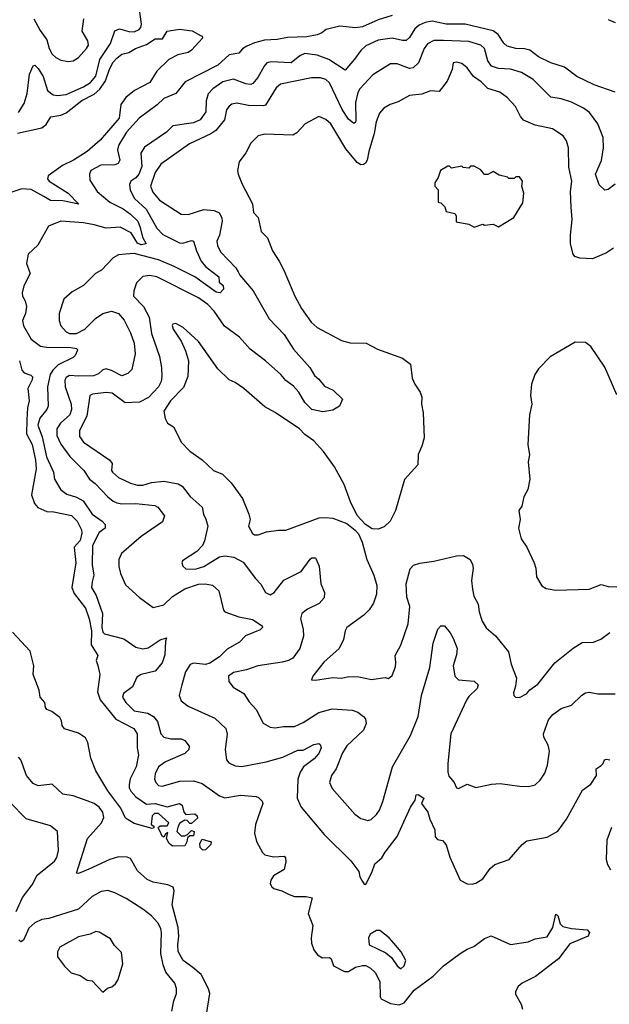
# Model space of a CAD drawing. Extents: x 1678759 to 1859541, y 384609 to 522867.
# Tile 41 of 256: x 1751968 to 1755351, y 405564 to 411211. Entities that reach past the tile are written whole.
import ezdxf

# ---------------------------------------------------------------- set-up
doc = ezdxf.new("R2010")
doc.units = 0

msp = doc.modelspace()

# ---------------------------------------------------------------- linework, layer by layer
at = {"layer": '0CON20XD'}
for points in [[(1751961.3, 410678.7), (1751995, 410730), (1752012, 410788), (1752025, 410898.8), (1752045, 410946.2), (1752055, 410950), (1752075, 410930.6), (1752102.3, 410885), (1752128.7, 410805), (1752159.6, 410779.6), (1752186, 410776), (1752235, 410781.9), (1752333.6, 410825), (1752375, 410850.8), (1752405, 410887.5), (1752428.3, 410981.7), (1752489.8, 411075), (1752513.4, 411146.6), (1752541.8, 411158.2), (1752595, 411142.8), (1752625, 411141.2), (1752654.3, 411155), (1752664, 411166), (1752667.5, 411185), (1752641.3, 411385)], [(1752049.4, 411215), (1752085, 411148.9), (1752123.8, 411095), (1752136.8, 411045), (1752155, 411012.7), (1752175, 410993.2), (1752205, 410977.9), (1752249.1, 410970.9), (1752275, 410974.3), (1752305.4, 410994.6), (1752352.5, 411045), (1752362.5, 411065), (1752359.1, 411089.1), (1752327.1, 411145), (1752335.6, 411215)], [(1754105.9, 411234.1), (1754025, 411209.7), (1753935, 411170), (1753895, 411164.7), (1753805, 411172.7), (1753726.7, 411155), (1753702, 411135), (1753675.3, 411124.7), (1753615, 411112.6), (1753505, 411108.3), (1753445, 411096.4), (1753373.6, 411093.6), (1753315, 411078.4), (1753271.7, 411058.3), (1753246.5, 411043.5), (1753225, 411017.8), (1753170.1, 411009.9), (1753105, 410950.2), (1752918.5, 410855), (1752865, 410787.5), (1752795, 410757.8), (1752757.3, 410722.7), (1752653.2, 410645), (1752580.9, 410565), (1752536.3, 410493.7), (1752528.9, 410465), (1752542.9, 410405), (1752532.9, 410385), (1752515, 410379.1), (1752433.9, 410376.1), (1752376.2, 410345), (1752369.2, 410325), (1752370.3, 410290.3), (1752413.3, 410225), (1752486.2, 410165), (1752562.5, 410125), (1752604.1, 410095), (1752645.8, 410055), (1752659.1, 410019.1)], [(1755385, 410795.7), (1755265, 410836.7), (1755165, 410885.6), (1755095, 410938.2), (1755015, 410963.8), (1754945, 410997.3), (1754895, 411035.4), (1754865, 411043.1), (1754814.7, 411044.7), (1754765, 411059.6), (1754745.7, 411075.7), (1754713.2, 411125), (1754685, 411147.5), (1754525, 411185.2), (1754414.7, 411184.7), (1754335, 411201.3), (1754295, 411195.3), (1754260.3, 411179.7), (1754235, 411158.8), (1754205, 411109.4), (1754185, 411091.8), (1754165, 411090.4), (1754104.6, 411104.6), (1754025, 411093.9), (1753955, 411060), (1753925, 411033.6), (1753888.5, 410985), (1753835, 410922), (1753742.9, 410982.9), (1753675, 411007.6), (1753605, 411016.5), (1753576.2, 411003.8), (1753525, 410963.2), (1753410.9, 410969.1), (1753387.1, 410962.9), (1753370.4, 410945), (1753335, 410879.2), (1753306.2, 410843.8), (1753295, 410839.1), (1753265, 410843.6), (1753195, 410870), (1753134.3, 410855), (1753077.3, 410815), (1753050.4, 410785), (1753037.8, 410745), (1753036.9, 410683.1), (1753003.4, 410636.6), (1752965, 410620), (1752847.3, 410602.7), (1752810.6, 410565), (1752685, 410480.5), (1752663.9, 410445), (1752669, 410369), (1752652.5, 410325), (1752635, 410304), (1752606.7, 410285), (1752598.5, 410265), (1752602.4, 410232.4), (1752626.8, 410185), (1752693.5, 410123.5), (1752754.8, 410014.8), (1752789.2, 409979.2), (1752885, 409930), (1752905, 409928.9), (1752955, 409943.5), (1752965, 409940.6), (1752982, 409885), (1753009.2, 409825), (1753035, 409795.3), (1753110.4, 409735), (1753113.6, 409705), (1753135.3, 409685.3), (1753137.2, 409665), (1753118.6, 409645), (1753095, 409648.2), (1752973.8, 409735), (1752855.5, 409795), (1752765, 409832.8), (1752625, 409870.6), (1752574.5, 409865.5), (1752535, 409862.9), (1752505, 409845.8), (1752437.5, 409775), (1752404, 409755), (1752335, 409686.9), (1752269.8, 409650.2), (1752221.5, 409608.5), (1752194.5, 409525.5), (1752194.5, 409485), (1752204, 409454), (1752235, 409420), (1752255, 409411.4), (1752295, 409411.7), (1752341.8, 409435), (1752403, 409497), (1752445, 409525.9), (1752495, 409539.6), (1752534.4, 409525), (1752567.9, 409487.9), (1752603.8, 409415), (1752624.6, 409355), (1752630, 409295), (1752611.4, 409205), (1752588.6, 409181.4), (1752555, 409168.6), (1752495, 409199.6), (1752465, 409208.5), (1752445, 409203.1), (1752420.6, 409179.4), (1752392.7, 409167.3), (1752305, 409165.6), (1752255, 409170.6), (1752235, 409158.5), (1752227.5, 409142.5), (1752228.8, 409105), (1752263.4, 409005), (1752265.3, 408975), (1752255.2, 408944.8), (1752202.9, 408897.1), (1752182, 408865), (1752180.6, 408825), (1752205, 408776.5), (1752256.5, 408705), (1752336.7, 408625), (1752368.9, 408575), (1752401.2, 408551.2), (1752473.6, 408473.6), (1752505, 408448.8), (1752525, 408438.9), (1752554.7, 408434.7), (1752635, 408436.1), (1752743.8, 408425), (1752760, 408415), (1752800, 408365), (1752788.6, 408331.4), (1752665, 408246.2), (1752551.7, 408148.3), (1752536.5, 408115), (1752536.5, 408075), (1752546.5, 408035), (1752575, 407969.2), (1752655, 407897.1), (1752735, 407839.2), (1752795, 407854.4), (1752845, 407902.5), (1752915, 407946.7), (1752995, 407973.9), (1753032.5, 407975), (1753075, 407966.7), (1753110.8, 407935), (1753137.5, 407825), (1753145.5, 407815.5), (1753225, 407785.6), (1753305, 407770), (1753358.8, 407735), (1753361.2, 407725), (1753348.7, 407711.3), (1753263.3, 407676.7), (1753228.9, 407641.1), (1753159.6, 407600.4), (1753115, 407555.6), (1753058.9, 407521.1), (1753035, 407512.9), (1752965, 407521.1), (1752947, 407513), (1752920.2, 407469.8), (1752898.2, 407395), (1752884.2, 407334.2), (1752895, 407303.8), (1752935, 407274.2), (1753087.5, 407205), (1753151.9, 407145), (1753157.9, 407112.1), (1753147.1, 407025), (1753154, 406965), (1753169.1, 406949.1), (1753205, 406930.5), (1753242.6, 406927.4), (1753383.3, 406955), (1753478.8, 406981.2), (1753565, 407020.8), (1753595, 407021.1), (1753655, 407053.5), (1753685, 407058.6), (1753693.1, 407053.1), (1753697.3, 407035), (1753685, 407001.9), (1753658.5, 406971.5), (1753597.3, 406925), (1753577.5, 406895), (1753563.3, 406855), (1753560, 406745), (1753582.5, 406695), (1753715, 406537.5), (1753867.4, 406387.4), (1753913.8, 406325), (1753920, 406295), (1753935, 406267.5), (1753945, 406252.5), (1753955, 406252.5), (1753989.5, 406320.5), (1754005, 406370), (1754046.9, 406403.1), (1754064.4, 406435.6), (1754134.4, 406525.6), (1754210.8, 406695), (1754237.5, 406735), (1754242.5, 406765), (1754255, 406767.5), (1754286.2, 406745), (1754273.3, 406715), (1754310, 406665), (1754320.8, 406625), (1754350, 406565), (1754352, 406525), (1754365, 406508.8), (1754395, 406504), (1754415, 406478.8), (1754437, 406407), (1754495, 406276.2), (1754536.2, 406253.8), (1754565, 406252), (1754585, 406258), (1754625, 406284.2), (1754666.9, 406343.1), (1754693.8, 406365), (1754776.2, 406395), (1754850.3, 406479.7), (1754878.8, 406501.2), (1754995, 406522.9), (1755055, 406555.8), (1755105.6, 406625), (1755197.5, 406792.5), (1755244.4, 406825.6), (1755277.5, 406875), (1755276.4, 406913.6), (1755305, 406932.5), (1755316.1, 406943.9), (1755323.3, 406965), (1755335, 406970), (1755355, 406966.7)], [(1755345, 411211.9), (1755385, 411194.7)], [(1751955, 410559), (1752095, 410590), (1752119.9, 410610.1), (1752146.6, 410653.4), (1752205, 410663.6), (1752235, 410676.7), (1752325, 410746.6), (1752395.7, 410784.3), (1752427.4, 410812.6), (1752459.9, 410860.1), (1752483.5, 410926.5), (1752505, 410966.9), (1752525, 410990.6), (1752555, 411012.5), (1752595, 411023.1), (1752632, 411045), (1752695, 411068.7), (1752745, 411100), (1752788.3, 411101.7), (1752814.3, 411145.7), (1752885, 411155.8), (1752957.7, 411147.7), (1753005, 411120), (1753016.1, 411116.1), (1753016.7, 411105), (1752953.3, 411035), (1752935, 411022.9), (1752875, 411009.5), (1752825, 410983.1), (1752754.3, 410915), (1752715, 410851.4), (1752627.5, 410805), (1752576.5, 410765), (1752548.5, 410725), (1752539.2, 410645), (1752430.1, 410519.9), (1752356.3, 410455), (1752276.5, 410405), (1752214.9, 410375.1), (1752131, 410315), (1752128.5, 410298.5), (1752138.2, 410285), (1752246.5, 410215), (1752307.5, 410152.5), (1752215, 410171.2), (1752145, 410173.6), (1752106, 410196), (1752035, 410237), (1751980, 410240), (1751855, 410198.6)], [(1755385, 410268.1), (1755345, 410236), (1755325, 410233.3), (1755293.6, 410263.6), (1755272.2, 410325), (1755306.6, 410403.4), (1755317.5, 410475), (1755315.5, 410535), (1755285, 410614), (1755237.5, 410677.5), (1755203.6, 410703.6), (1755135, 410736.8), (1755075, 410757.1), (1755015, 410765.4), (1754915, 410868.5), (1754848.2, 410908.2), (1754785, 410926.5), (1754715, 410931.6), (1754675, 410944.7), (1754653.6, 410975), (1754635.2, 411045.2), (1754614.4, 411065), (1754545.6, 411085.6), (1754400.7, 411090.7), (1754345, 411090.9), (1754307.3, 411072.7), (1754288.1, 411045), (1754256.5, 410963.5), (1754225, 410934.7), (1754205, 410930.9), (1754135, 410956.6), (1754095, 410957.3), (1753994.7, 410895.3), (1753920, 410815), (1753907.8, 410792.2), (1753895.6, 410735), (1753896.7, 410633.3), (1753895, 410623.3), (1753885, 410615.6), (1753855, 410640.9), (1753819.3, 410695), (1753745, 410849.2), (1753725, 410867.2), (1753695, 410876.8), (1753642.2, 410877.8), (1753465, 410840), (1753439.5, 410820.5), (1753379.4, 410720.6), (1753365, 410716.2), (1753281.3, 410718.7), (1753215, 410732.3), (1753185, 410726.2), (1753169.4, 410715), (1753155, 410694), (1753143.5, 410636.5), (1753093.9, 410575), (1753064.8, 410555.2), (1752941.7, 410498.3), (1752777.8, 410382.2), (1752744.8, 410335.2), (1752718.4, 410255), (1752731.7, 410221.7), (1752770, 410175), (1752895.4, 410095.4), (1752935, 410093.2), (1753025, 410122.4), (1753085, 410116.9), (1753112.9, 410102.9), (1753128.8, 410075), (1753130, 410055), (1753113.8, 409975), (1753100.2, 409939.8), (1753102.5, 409915), (1753120, 409880), (1753208.4, 409788.4), (1753221.2, 409765), (1753230.9, 409745), (1753307.7, 409655), (1753399.2, 409495), (1753485, 409405.9), (1753540.1, 409320.1), (1753633.6, 409215), (1753659.1, 409169.1), (1753685, 409148.1), (1753718, 409108), (1753767.5, 409085), (1753820, 409035), (1753802.5, 408995), (1753765, 408972), (1753707.9, 408962.1), (1753645, 408975.6), (1753605, 409015.6), (1753570.8, 409075), (1753539, 409109), (1753495, 409140.9), (1753466.5, 409175), (1753377.9, 409255), (1753291.1, 409321.1), (1753230.2, 409390.2), (1753142.5, 409452.5), (1753085, 409539.2), (1753047.4, 409577.4), (1752995, 409614.7), (1752755, 409735.3), (1752715, 409743.1), (1752675, 409737.9), (1752638.9, 409701.1), (1752623.6, 409655), (1752621.1, 409625), (1752678.4, 409565), (1752711.9, 409505), (1752725, 409410), (1752769.6, 409279.6), (1752782.2, 409215), (1752784.7, 409165), (1752779.7, 409135), (1752764.7, 409105), (1752706.9, 409043.1), (1752655, 409017), (1752573.8, 409013.8), (1752498.2, 409068.2), (1752465, 409073.1), (1752386.9, 409063.1), (1752370, 409055), (1752353.6, 408936.4), (1752312.2, 408855), (1752310.8, 408820.8), (1752335, 408786.9), (1752486.5, 408685), (1752498.7, 408665), (1752495.4, 408625.4), (1752500, 408615), (1752535, 408585.6), (1752605, 408552.1), (1752645, 408541.5), (1752675, 408540.5), (1752725, 408556.2), (1752795, 408563.8), (1752878, 408548), (1752900.5, 408535), (1752946.2, 408476.2), (1753015, 408415.6), (1753022.2, 408375), (1753037, 408347), (1753048.2, 408305), (1753028.5, 408221.5), (1753016.7, 408195), (1752985, 408160), (1752902.3, 408107.7), (1752898.8, 408095), (1752903.6, 408076.4)], [(1755375, 409900.8), (1755335, 409874), (1755255, 409839.4), (1755182.9, 409842.9), (1755152.7, 409852.7), (1755143.8, 409865), (1755129.4, 409925), (1755127.8, 409975), (1755137.7, 410065), (1755131.8, 410135), (1755128.2, 410225), (1755136.9, 410285), (1755118.1, 410365), (1755117.9, 410475), (1755106.3, 410516.3), (1755085.7, 410545), (1755025, 410584.4), (1754925, 410605.4), (1754859.2, 410635), (1754841.9, 410655), (1754812.2, 410712.2), (1754764.2, 410765), (1754723.8, 410795), (1754655, 410816.5), (1754616.9, 410855), (1754572.9, 410885), (1754535, 410934), (1754505, 410958.8), (1754473.6, 410966.4), (1754455, 410962.5), (1754448.8, 410925), (1754421.4, 410858.6), (1754375, 410799.2), (1754325, 410802.9), (1754275, 410784.3), (1754205, 410776), (1754140.3, 410739.7), (1754093.3, 410725), (1754057.7, 410702.3), (1754032.5, 410675), (1754014, 410625), (1754003, 410557), (1753970.9, 410455), (1753962.5, 410405), (1753952.3, 410387.7), (1753940, 410380), (1753925, 410378.9), (1753905, 410392.2), (1753840, 410470), (1753752.6, 410612.6), (1753725, 410638), (1753685, 410656), (1753607, 410613), (1753557.6, 410562.4), (1753535, 410547.5), (1753375, 410554.2), (1753336.7, 410545), (1753295, 410503.3), (1753265, 410447.5), (1753227.5, 410395), (1753217.5, 410345), (1753222.5, 410325), (1753245, 410267.5), (1753303.8, 410155), (1753310, 410105), (1753335.9, 410075.9), (1753353.3, 409995), (1753389.7, 409959.7), (1753418.8, 409885), (1753458, 409825), (1753483.2, 409773.2), (1753547.5, 409625), (1753584.4, 409555), (1753640.8, 409475), (1753674.6, 409444.6), (1753815, 409370.8), (1753865, 409357.5), (1753955.5, 409355.5), (1754021.3, 409321.3), (1754165, 409269.4), (1754210.8, 409235), (1754220, 409155), (1754235, 409120), (1754266.2, 409075), (1754276.2, 409045), (1754273.8, 409005), (1754284, 408955), (1754288.3, 408811.7), (1754276.2, 408765), (1754253.9, 408716.1), (1754251.7, 408658.3), (1754176.4, 408573.6), (1754123.9, 408396.1), (1754093.8, 408335), (1754058.8, 408301.2), (1754025, 408288.8), (1753991.2, 408291.2), (1753953.3, 408315), (1753905, 408367.5), (1753866, 408445), (1753830, 408545), (1753775, 408646.7), (1753712, 408735), (1753656, 408795), (1753605, 408832), (1753574, 408865), (1753435, 408957.1), (1753375, 408990), (1753255, 409096), (1753205, 409130), (1753170, 409145), (1753105, 409208.8), (1752994, 409365), (1752906.2, 409445), (1752865, 409468), (1752847.5, 409465), (1752844.1, 409455.9), (1752848, 409435), (1752895, 409366), (1752920.6, 409310.6), (1752937.3, 409255), (1752933.9, 409165), (1752908.4, 409101.6), (1752834, 409025), (1752796, 408965), (1752803.6, 408923.6), (1752817, 408897), (1752850, 408875), (1752896.7, 408785), (1752945, 408736.7), (1753015, 408686), (1753080, 408625), (1753131.2, 408605), (1753182, 408555), (1753245.8, 408465), (1753283.8, 408375), (1753290, 408345), (1753282, 408305), (1753304.1, 408264.1), (1753316.2, 408256.2), (1753336, 408256), (1753385, 408272.9), (1753452.7, 408282.7), (1753495, 408282.2), (1753687.2, 408352.8), (1753725, 408356.1), (1753765, 408351.1), (1753845, 408320.8), (1753893.4, 408283.4), (1753911.3, 408261.3), (1753933.4, 408213.4), (1753960.6, 408115), (1754001.1, 408025), (1754016.5, 407965), (1754015.5, 407915), (1753997.8, 407865), (1753973.1, 407826.9), (1753942.9, 407795), (1753845.7, 407725), (1753835.6, 407705), (1753827.1, 407655), (1753801.9, 407605), (1753712.9, 407525), (1753650, 407445), (1753642.5, 407425), (1753665, 407422), (1753765, 407437.5), (1753815, 407433.3), (1753857, 407443), (1753915, 407441.4), (1753987.3, 407427.3), (1754065, 407437.5), (1754085, 407432.5), (1754105, 407450), (1754125, 407500), (1754125.9, 407524.1), (1754122, 407565), (1754155, 407623.3), (1754197.1, 407745), (1754206.9, 407845), (1754189.3, 407899.3), (1754185.4, 407974.6), (1754208, 408062), (1754228.2, 408081.8), (1754265, 408093.6), (1754345, 408105.5), (1754475, 408135.6), (1754515, 408136.9), (1754552, 408115), (1754567, 408087), (1754570.8, 408065), (1754561.4, 407995), (1754567.1, 407945), (1754574.3, 407905), (1754599.1, 407859.1), (1754604.5, 407815), (1754621.7, 407761.7), (1754645, 407721.9), (1754697.4, 407677.4), (1754772.5, 407585), (1754788.6, 407515), (1754819.4, 407435), (1754812, 407388), (1754800.8, 407350.8), (1754803.3, 407335), (1754812.5, 407325), (1754835, 407323.3), (1754876.1, 407343.9), (1754895, 407366.7), (1754941.2, 407398.8), (1755037.8, 407522.2), (1755144.2, 407605.8), (1755195, 407638.5), (1755259.7, 407640.3), (1755302.9, 407657.1), (1755355, 407695.8)], [(1754575, 410020), (1754625, 410037.5), (1754635, 410032.5), (1754685, 410037.5), (1754715, 410023.3), (1754803, 410077), (1754855, 410160), (1754860, 410215), (1754850, 410255), (1754852.5, 410285), (1754835, 410310), (1754815, 410310), (1754805, 410300), (1754775, 410300), (1754767, 410307), (1754718.3, 410318.3), (1754685, 410340), (1754655, 410323.3), (1754635, 410322.5), (1754615, 410350), (1754575, 410370), (1754555, 410370), (1754545, 410360), (1754513, 410363), (1754505, 410370), (1754445, 410360), (1754435, 410370), (1754425, 410370), (1754383.6, 410346.4), (1754370, 410305), (1754350, 410275), (1754350, 410255), (1754370, 410235), (1754370, 410165), (1754385, 410160), (1754408.3, 410138.3), (1754415, 410110), (1754465, 410100), (1754472.5, 410085), (1754471.7, 410051.7), (1754545, 410037.5), (1754575, 410020)], [(1752659.1, 410019.1), (1752673.1, 409963.1), (1752694.3, 409925), (1752665, 409919), (1752645, 409928.7), (1752607.4, 409987.4), (1752545, 410021.7), (1752465, 410014.7), (1752396.2, 410035), (1752334.7, 410045.3), (1752205, 410055.8), (1752133, 410027), (1752071.7, 409918.3), (1752017.5, 409865), (1752007.3, 409812.7), (1752028, 409755), (1751992.2, 409685), (1751982.5, 409645), (1751984.5, 409625), (1751998.9, 409598.9), (1752007.7, 409565), (1752001.8, 409525), (1751985.3, 409484.7), (1751990, 409455), (1752035, 409378.1), (1752088.5, 409338.5), (1752122.2, 409332.2), (1752261.1, 409331.1), (1752296.2, 409325), (1752300, 409315), (1752287.1, 409285), (1752275, 409272.5), (1752189.6, 409230.4), (1752158.5, 409201.5), (1752143.8, 409176.2), (1752127.1, 409105), (1752132.2, 408995), (1752123.8, 408975), (1752083.2, 408925), (1752072.3, 408885), (1752097.4, 408817.4), (1752122.9, 408702.9), (1752163.1, 408615), (1752168.2, 408575), (1752204.1, 408514.1), (1752238.5, 408488.5), (1752295, 408473.1), (1752332, 408452), (1752385, 408374.6), (1752441.4, 408335), (1752458, 408315), (1752458, 408295), (1752425, 408269.4), (1752385.3, 408195), (1752383.3, 408083.3), (1752394, 408025), (1752384.2, 407985.8), (1752380, 407955), (1752407.5, 407907.5), (1752442.8, 407805), (1752438.8, 407725), (1752445, 407698.5), (1752455, 407688), (1752565, 407659.3), (1752635, 407612), (1752675, 407602.2), (1752705, 407608.5), (1752775, 407654.4), (1752810, 407665), (1752804.2, 407645.8), (1752801.5, 407568.5), (1752785, 407522.9), (1752745, 407474.3), (1752665.3, 407454.7), (1752640.4, 407439.6), (1752615.6, 407385), (1752563.4, 407346.6), (1752557.8, 407325), (1752577.3, 407295), (1752625, 407247.2), (1752703.6, 407233.6), (1752735.2, 407215.2), (1752758.8, 407185), (1752777.3, 407115), (1752795, 407095.4), (1752835.3, 407085.3), (1752895, 407086.4), (1752916.2, 407076.2), (1752940.8, 407045), (1752938.1, 407025), (1752915, 407002.9), (1752805.2, 406954.8), (1752764.3, 406925.7), (1752744.7, 406885), (1752742.7, 406855), (1752749.5, 406835), (1752765, 406819.4), (1752785, 406814.5), (1752886.5, 406843.5), (1752965, 406844.7), (1753015, 406829.6), (1753115, 406759.1), (1753145, 406748.2), (1753235, 406763.5), (1753325, 406755.8), (1753339.1, 406749.1), (1753358.8, 406728.8), (1753363.3, 406715), (1753322.1, 406595), (1753315.6, 406545), (1753327.3, 406497.3), (1753360.8, 406435), (1753375, 406420.8), (1753425, 406409.2), (1753485, 406413.8), (1753494.2, 406404.2), (1753495, 406380), (1753485, 406336.7), (1753425, 406301.2), (1753409.2, 406275), (1753406, 406255), (1753415, 406236.7), (1753427.3, 406227.3), (1753472.5, 406215), (1753514.3, 406194.3), (1753545, 406182.5), (1753612.5, 406182.5), (1753646.7, 406175), (1753623.3, 406085), (1753650.5, 406015), (1753640.9, 405945), (1753642.7, 405915), (1753655, 405876.2), (1753677.6, 405847.6), (1753705, 405830.5), (1753745, 405832.9), (1753754.5, 405824.5), (1753768.9, 405785), (1753831.9, 405751.9), (1753855, 405752.7), (1753895, 405777.5), (1753935, 405786.8), (1753955, 405785.5), (1753981.5, 405771.5), (1754006.9, 405746.9), (1754034.7, 405694.7), (1754036.4, 405606.4), (1754041.6, 405595), (1754095, 405568.4), (1754145, 405561.2), (1754175, 405571.2), (1754232.1, 405645), (1754341.1, 405725), (1754399.3, 405785), (1754495, 405855.3), (1754535, 405880), (1754573.8, 405895), (1754635, 405940.8), (1754674.1, 405955.9), (1754785, 405906.7), (1754885, 405921.2), (1754925, 405938.8), (1754995, 405951.2), (1755028, 406005), (1755045, 406080), (1755055, 406072.5), (1755070, 406025), (1755085, 406010), (1755135, 405998.1), (1755225, 405990), (1755237.5, 405975), (1755230, 405955), (1755125, 405910.6), (1755058.8, 405825), (1754927.6, 405722.4), (1754852, 405685), (1754828, 405665), (1754812.7, 405637.3), (1754812.3, 405622.3), (1754846.2, 405565), (1754853.3, 405535)], [(1755395, 409060), (1755325, 409218), (1755245, 409336.7), (1755215, 409358.8), (1755155, 409361.2), (1755012.7, 409277.3), (1754945, 409207.5), (1754923.3, 409175), (1754905, 409120), (1754898.8, 409055), (1754906.4, 409006.4), (1754893.8, 408945), (1754883.8, 408775), (1754893.8, 408715), (1754886.2, 408675), (1754894.3, 408575), (1754883.2, 408516.8), (1754860, 408475), (1754849.5, 408420.5), (1754832, 408395), (1754840, 408345), (1754830, 408295), (1754845, 408232.5), (1754877.5, 408185), (1754920.8, 408095), (1754930, 408065), (1754933.3, 408015), (1754963.9, 407963.9), (1754988.3, 407948.3), (1755045, 407938), (1755235, 407944.4), (1755305, 407970.8), (1755345, 407960), (1755395, 407958.6)], [(1751967.8, 409255), (1751981, 409201), (1751995, 409186.1), (1752032.5, 409172.5), (1752042, 409162), (1752040.4, 409145), (1752015.8, 409095), (1752023.4, 409025), (1752012.3, 408985), (1752008.6, 408915), (1752007.5, 408835), (1752040.4, 408775), (1752059.6, 408685), (1752062.6, 408635), (1752035.6, 408485), (1752053.7, 408435), (1752073.3, 408413.3), (1752125, 408389.4), (1752165, 408388.5), (1752265, 408367.1), (1752298.9, 408335), (1752323.7, 408285), (1752325.7, 408265), (1752315, 408223.6), (1752281.4, 408185), (1752291.2, 408095), (1752267.9, 407955), (1752280.6, 407920.6), (1752345, 407836.4), (1752367.5, 407775), (1752380.5, 407705), (1752378.2, 407625), (1752416, 407565), (1752406.7, 407535), (1752417, 407507), (1752428, 407455), (1752415.4, 407355), (1752430.4, 407310.4), (1752519.3, 407199.3), (1752624, 407145), (1752642, 407115), (1752642, 407035), (1752650, 406995), (1752636.9, 406925), (1752603.1, 406856.9), (1752595.6, 406825), (1752596.5, 406805), (1752606, 406786), (1752633.9, 406753.9), (1752695, 406711.2), (1752745, 406716), (1752815, 406696.7), (1752886, 406716), (1752900, 406705), (1752910, 406665), (1752921.7, 406651.7), (1752973.3, 406656.7), (1752986.7, 406645), (1752988.3, 406631.7), (1752955, 406600), (1752945, 406600), (1752928.3, 406618.3), (1752915, 406620), (1752887, 406603), (1752877.5, 406585), (1752870, 406555), (1752895, 406530), (1752915, 406530), (1752931.7, 406538.3), (1752955, 406560), (1752970, 406555), (1752965, 406530), (1752945, 406530), (1752931.7, 406518.3), (1752927.5, 406495), (1752915, 406472.5), (1752845, 406470), (1752826.7, 406485), (1752810, 406515), (1752818.3, 406548.3), (1752805, 406540), (1752795, 406522.5), (1752785, 406527.5), (1752773.8, 406555), (1752762.5, 406575), (1752765, 406580), (1752775, 406587.5), (1752815, 406587.5), (1752823.3, 406605), (1752765, 406657.5), (1752741.1, 406658.9), (1752728, 406645), (1752722.5, 406595), (1752737.5, 406585), (1752737.5, 406575), (1752727.7, 406572.3), (1752625, 406601.2), (1752575, 406631.4), (1752549.2, 406689.2), (1752475, 406787.5), (1752405, 406903.1), (1752376.4, 406975), (1752360, 407065), (1752345, 407091.2), (1752305, 407118), (1752225, 407143.3), (1752212.7, 407162.7), (1752208.8, 407188.8), (1752198.3, 407208.3), (1752152.7, 407242.7), (1752124.2, 407254.2), (1752116.7, 407265), (1752113.3, 407295), (1752085.7, 407325.7), (1752080.8, 407365), (1752045.6, 407455), (1752049.5, 407505), (1752028.8, 407588.8), (1751927.5, 407697.5)], [(1752903.6, 408076.4), (1752922.1, 408062.1), (1752975, 408058.8), (1753025, 408073.8), (1753115, 408130), (1753145, 408135.4), (1753197.4, 408127.4), (1753249.8, 408099.8), (1753320.8, 408005), (1753352.4, 407972.4), (1753378.1, 407925), (1753405, 407912.1), (1753427.5, 407925), (1753484.2, 407995.8), (1753584.2, 408045), (1753635, 408116), (1753645, 408124), (1753665, 408123.8), (1753686.6, 408076.6), (1753696.9, 407975), (1753716.9, 407925), (1753715.6, 407895), (1753687.2, 407862.8), (1753619.5, 407830.5), (1753587.8, 407805), (1753580.4, 407775), (1753594.4, 407715), (1753596.5, 407675), (1753576.5, 407605), (1753535, 407549.2), (1753510.8, 407535), (1753473.8, 407525), (1753335, 407505.4), (1753268.7, 407481.3), (1753195, 407467.3), (1753167.3, 407445), (1753168.5, 407415), (1753192.3, 407382.3), (1753255, 407347.1), (1753285, 407299.2), (1753324.4, 407255), (1753365, 407176), (1753405, 407153.1), (1753435, 407149.5), (1753482.2, 407157.8), (1753545, 407157.3), (1753595, 407179.1), (1753685, 407237.5), (1753761.5, 407258.5), (1753875, 407250.4), (1753908.3, 407238.3), (1753940.8, 407215), (1753951.7, 407201.7), (1753957.1, 407175), (1753941.4, 407135), (1753845, 407045.7), (1753820.8, 407005), (1753783.8, 406915), (1753756.9, 406875), (1753746.4, 406836.4), (1753761.3, 406801.3), (1753891.4, 406655), (1753925, 406628.9), (1753965, 406618.5), (1753985, 406623.5), (1754015, 406651.5), (1754032.6, 406677.4), (1754052.4, 406727.6), (1754108, 406925), (1754209.6, 407105), (1754254.7, 407215), (1754274.1, 407335), (1754322.1, 407495), (1754340, 407635), (1754368, 407715), (1754385, 407733.8), (1754405, 407734), (1754438.1, 407695), (1754455, 407663.3), (1754479.2, 407605), (1754475, 407567.5), (1754454.5, 407505.5), (1754465.6, 407445), (1754485.5, 407425.5), (1754576.7, 407416.7), (1754598.8, 407395), (1754593.8, 407375), (1754545, 407328.8), (1754531.7, 407308.3), (1754441.6, 407115), (1754424.1, 406944.1), (1754424.7, 406895), (1754431.4, 406871.4), (1754460.9, 406835), (1754474.6, 406804.6), (1754485, 406801.8), (1754535, 406825.8), (1754585, 406806.2), (1754675, 406827.1), (1754725, 406830.6), (1754835, 406814.3), (1754886.8, 406813.2), (1754925, 406822.9), (1754955, 406848.8), (1754980.6, 406889.4), (1754997.3, 406935), (1755008.8, 407015), (1755000.8, 407050.8), (1754975.6, 407095), (1754974.4, 407115), (1755002.2, 407195), (1755027.1, 407225), (1755075, 407260), (1755135, 407280), (1755192.6, 407337.4), (1755215, 407350), (1755235, 407354.2), (1755285.8, 407344.2), (1755385, 407344.3)], [(1753040.4, 405505), (1753058.8, 405625), (1753051.7, 405651.7), (1753009.3, 405735), (1752961.9, 405775), (1752906.4, 405815), (1752877.4, 405867.4), (1752874.8, 405905), (1752882.3, 405955), (1752877.8, 406005), (1752842.8, 406135), (1752854.5, 406215), (1752849.2, 406235), (1752818.1, 406248.1), (1752735, 406263.6), (1752699.3, 406279.3), (1752645, 406329.6), (1752605, 406400), (1752585, 406408.5), (1752535, 406409.2), (1752485, 406394.7), (1752365, 406339.2), (1752305, 406314.4), (1752294, 406315), (1752358.2, 406515), (1752437.5, 406605), (1752450.4, 406635), (1752445.4, 406665), (1752423.6, 406693.7), (1752395.9, 406715.9), (1752355, 406731.5), (1752275, 406760), (1752215, 406768.6), (1752155, 406825.7), (1752075, 406817.5), (1752045, 406830), (1752006.6, 406876.6), (1751974.3, 406965), (1751961.3, 406981.3)], [(1751947.8, 406095), (1751985, 406175.8), (1752040.8, 406249.2), (1752068.2, 406305), (1752167.5, 406385), (1752180.6, 406405), (1752191.5, 406445), (1752186, 406555), (1752145, 406586.9), (1752005, 406628.1), (1751912.1, 406722.1)], [(1755363, 406577), (1755337.1, 406505), (1755333.3, 406393.3), (1755340, 406365), (1755357.5, 406335)], [(1753018.3, 406448.3), (1753003, 406463), (1753002.5, 406485), (1753015, 406510), (1753067.5, 406495), (1753065, 406480), (1753035, 406450), (1753018.3, 406448.3)], [(1752841.5, 405525), (1752853.3, 405583.3), (1752868.5, 405625), (1752868.5, 405655), (1752857.8, 405685), (1752807.4, 405747.4), (1752791, 405791), (1752778, 405855), (1752782, 405975), (1752778, 405998), (1752760.8, 406030.8), (1752725, 406070.8), (1752675, 406108.6), (1752580.2, 406170.2), (1752515, 406202.5), (1752475, 406215.7), (1752435, 406210), (1752385, 406182.5), (1752305, 406108.8), (1752135, 406055.5), (1752095, 406049.2), (1752055, 406031.2), (1752020, 406000), (1751989.3, 405930.7), (1751975, 405922), (1751963.1, 405933.1)], [(1752445, 405633.3), (1752473, 405657), (1752496.1, 405663.9), (1752518.3, 405681.7), (1752533.3, 405705), (1752560, 405795), (1752551.7, 405861.7), (1752511.7, 405901.7), (1752489.7, 405939.7), (1752425, 405977.5), (1752405, 405980.8), (1752373.6, 405966.4), (1752305, 405950.6), (1752199.1, 405890.9), (1752186, 405865), (1752186, 405835), (1752225, 405782.5), (1752264.2, 405744.2), (1752315, 405728.8), (1752355, 405702.5), (1752385, 405697.5), (1752445, 405633.3)], [(1754155, 405767.5), (1754173.3, 405785), (1754183.3, 405815), (1754156.2, 405865), (1754115.8, 405915), (1754088, 405945), (1754035, 405986.2), (1754015, 405986.2), (1753980, 405965), (1753968.8, 405945), (1753974, 405905), (1754068.9, 405858.9), (1754101.6, 405831.6), (1754135, 405784), (1754155, 405767.5)]]:
    msp.add_lwpolyline(points, dxfattribs=at)

doc.saveas('drawing.dxf')
